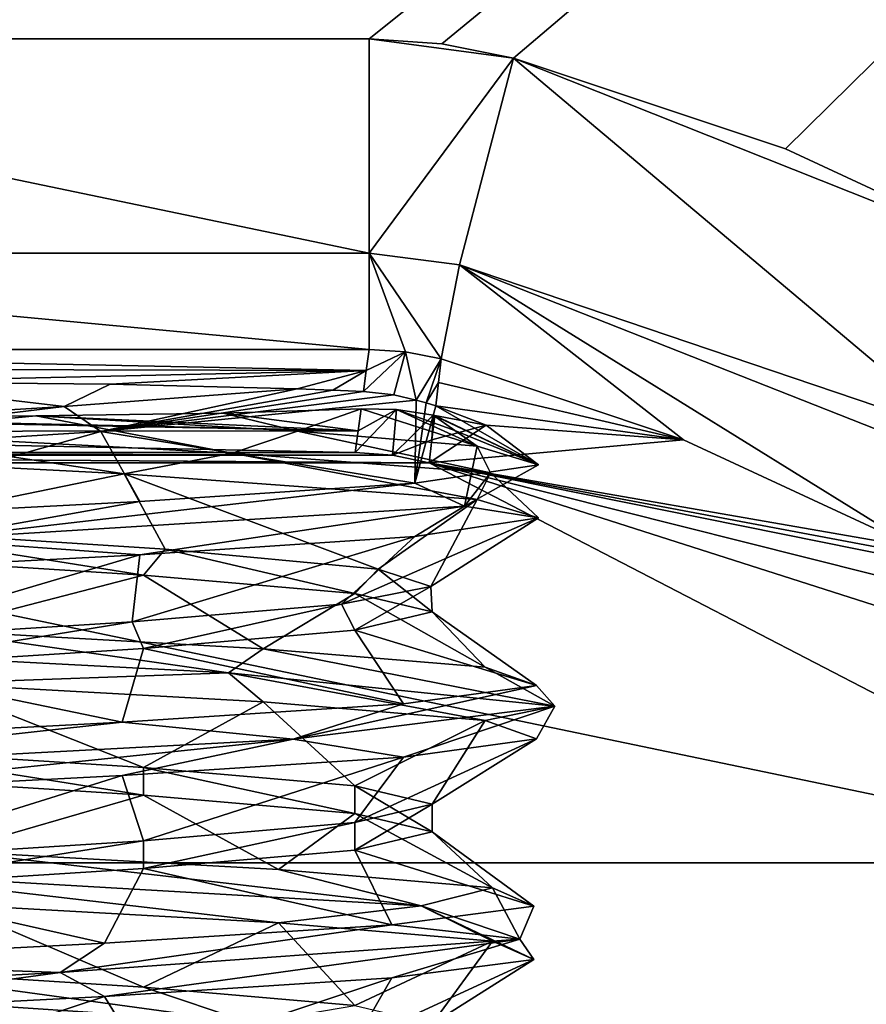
# Model space of a CAD drawing. Header units: millimetres. Extents: x -50 to 50, y -82 to 82.
# Tile 44 of 72: x 0.6 to 3.68, y 25.49 to 29.08. Entities that reach past the tile are written whole.
import ezdxf

# ---------------------------------------------------------------- set-up
doc = ezdxf.new("R2010")
doc.units = ezdxf.units.MM
doc.header["$LTSCALE"] = 101.851852
for name, color, linetype in [('371', 7, 'CONTINUOUS'), ('421', 7, 'CONTINUOUS'), ('423', 7, 'CONTINUOUS'), ('565', 7, 'CONTINUOUS'), ('567', 7, 'CONTINUOUS'), ('568', 7, 'CONTINUOUS'), ('608', 7, 'CONTINUOUS'), ('631', 7, 'CONTINUOUS'), ('632', 7, 'CONTINUOUS'), ('633', 7, 'CONTINUOUS'), ('695', 7, 'CONTINUOUS'), ('696', 7, 'CONTINUOUS'), ('697', 7, 'CONTINUOUS'), ('698', 7, 'CONTINUOUS'), ('699', 7, 'CONTINUOUS'), ('700', 7, 'CONTINUOUS'), ('869', 7, 'CONTINUOUS'), ('870', 7, 'CONTINUOUS'), ('874', 7, 'CONTINUOUS'), ('883', 7, 'CONTINUOUS'), ('888', 7, 'CONTINUOUS')]:
    doc.layers.add(name, color=color, linetype=linetype)

msp = doc.modelspace()

# ---------------------------------------------------------------- linework, layer by layer
at = {"layer": '371', "linetype": 'CONTINUOUS'}
for points in [[(21.5, 31.0653, 53.6411), (-21.5, 31.0653, 53.6411), (-21.5, -72.0247, 67.2132), (21.5, 31.0653, 53.6411)], [(21.5, -72.0247, 67.2132), (21.5, 31.0653, 53.6411), (-21.5, -72.0247, 67.2132), (21.5, -72.0247, 67.2132)]]:
    msp.add_3dface(points, dxfattribs=at)
at = {"layer": '421', "linetype": 'CONTINUOUS'}
for points in [[(12, 37.0947, 50.8301), (-4.3323, 28.1647, 52.0057), (-12, 37.0947, 50.8301), (12, 37.0947, 50.8301)], [(-3.3854, 28.6056, 51.9477), (-4.3323, 28.1647, 52.0057), (12, 37.0947, 50.8301), (-3.3854, 28.6056, 51.9477)], [(-2.3959, 28.9355, 51.9042), (-3.3854, 28.6056, 51.9477), (12, 37.0947, 50.8301), (-2.3959, 28.9355, 51.9042)], [(-2.1357, 28.9879, 51.8973), (-2.3959, 28.9355, 51.9042), (12, 37.0947, 50.8301), (-2.1357, 28.9879, 51.8973)], [(-1.8709, 29.0054, 51.895), (-2.1357, 28.9879, 51.8973), (12, 37.0947, 50.8301), (-1.8709, 29.0054, 51.895)], [(1.8709, 29.0054, 51.895), (-1.8709, 29.0054, 51.895), (12, 37.0947, 50.8301), (1.8709, 29.0054, 51.895)], [(2.1357, 28.9879, 51.8973), (1.8709, 29.0054, 51.895), (12, 37.0947, 50.8301), (2.1357, 28.9879, 51.8973)], [(2.3959, 28.9355, 51.9042), (2.1357, 28.9879, 51.8973), (12, 37.0947, 50.8301), (2.3959, 28.9355, 51.9042)], [(3.3855, 28.6056, 51.9477), (2.3959, 28.9355, 51.9042), (12, 37.0947, 50.8301), (3.3855, 28.6056, 51.9477)], [(4.3323, 28.1647, 52.0057), (3.3855, 28.6056, 51.9477), (12, 37.0947, 50.8301), (4.3323, 28.1647, 52.0057)]]:
    msp.add_3dface(points, dxfattribs=at)
at = {"layer": '423', "linetype": 'CONTINUOUS'}
for points in [[(0, 25.5201, 42), (1.4421, 25.4237, 42.5735), (0, 25.6206, 42), (0, 25.5201, 42)], [(0, 25.6206, 42), (1.4421, 25.4237, 42.5735), (1.05, 25.5539, 42.2814), (0, 25.6206, 42)], [(1.05, 25.5539, 42.2814), (1.4421, 25.4237, 42.5735), (1.8186, 25.4873, 43.05), (1.05, 25.5539, 42.2814)]]:
    msp.add_3dface(points, dxfattribs=at)
at = {"layer": '565', "linetype": 'CONTINUOUS'}
for points in [[(-1.9561, 27.4907, 36.6), (2.0896, 27.463, 36.6), (-2.0896, 27.463, 36.6), (-1.9561, 27.4907, 36.6)], [(-1.8201, 27.5, 36.6), (1.9561, 27.4907, 36.6), (-1.9561, 27.4907, 36.6), (-1.8201, 27.5, 36.6)], [(1.9561, 27.4907, 36.6), (2.0896, 27.463, 36.6), (-1.9561, 27.4907, 36.6), (1.9561, 27.4907, 36.6)], [(1.8201, 27.5, 36.6), (1.9561, 27.4907, 36.6), (-1.8201, 27.5, 36.6), (1.8201, 27.5, 36.6)], [(-2.0896, 27.463, 36.6), (4.897, 26.0068, 36.6), (-4.897, 26.0068, 36.6), (-2.0896, 27.463, 36.6)], [(2.0896, 27.463, 36.6), (4.897, 26.0068, 36.6), (-2.0896, 27.463, 36.6), (2.0896, 27.463, 36.6)], [(-5, 25, 36.6), (-4.897, 26.0068, 36.6), (5, 25, 36.6), (-5, 25, 36.6)], [(-4.897, 26.0068, 36.6), (4.897, 26.0068, 36.6), (5, 25, 36.6), (-4.897, 26.0068, 36.6)]]:
    msp.add_3dface(points, dxfattribs=at)
at = {"layer": '567', "linetype": 'CONTINUOUS'}
for points in [[(1.8709, 27.8752, 50.9298), (1.8606, 27.7986, 48.0049), (-1.8709, 27.8752, 50.9298), (1.8709, 27.8752, 50.9298)], [(-1.8709, 27.8752, 50.9298), (1.8606, 27.7986, 48.0049), (-1.8617, 27.8068, 48.3164), (-1.8709, 27.8752, 50.9298)], [(-1.8617, 27.8068, 48.3164), (1.8606, 27.7986, 48.0049), (0.0026, 27.757, 46.4139), (-1.8617, 27.8068, 48.3164)], [(0.0026, 27.757, 46.4139), (1.8606, 27.7986, 48.0049), (0.9297, 27.749, 46.1105), (0.0026, 27.757, 46.4139)], [(1.8606, 27.7986, 48.0049), (1.6091, 27.7317, 45.4494), (0.9297, 27.749, 46.1105), (1.8606, 27.7986, 48.0049)], [(1.7389, 27.7272, 45.2774), (1.6091, 27.7317, 45.4494), (1.8606, 27.7986, 48.0049), (1.7389, 27.7272, 45.2774)], [(1.8504, 27.7224, 45.093), (1.7389, 27.7272, 45.2774), (1.8606, 27.7986, 48.0049), (1.8504, 27.7224, 45.093)]]:
    msp.add_3dface(points, dxfattribs=at)
at = {"layer": '568', "linetype": 'CONTINUOUS'}
for points in [[(2.1334, 27.8404, 50.939), (3.0147, 27.5468, 50.9824), (2.1236, 27.7552, 47.7011), (2.1334, 27.8404, 50.939)], [(2.1236, 27.7552, 47.7011), (3.0147, 27.5468, 50.9824), (2.1137, 27.67, 44.4632), (2.1236, 27.7552, 47.7011)], [(2.1137, 27.67, 44.4632), (3.0147, 27.5468, 50.9824), (2.2963, 27.5991, 43.7971), (2.1137, 27.67, 44.4632)], [(2.1035, 27.6364, 43.1227), (2.1097, 27.6351, 43.1369), (2.0993, 27.5457, 39.7436), (2.1035, 27.6364, 43.1227)], [(2.0993, 27.5457, 39.7436), (2.1097, 27.6351, 43.1369), (2.2963, 27.5991, 43.7971), (2.0993, 27.5457, 39.7436)], [(2.1055, 27.636, 43.1299), (2.1097, 27.6351, 43.1369), (2.1035, 27.6364, 43.1227), (2.1055, 27.636, 43.1299)], [(2.0896, 27.463, 36.6), (2.0993, 27.5457, 39.7436), (2.2963, 27.5991, 43.7971), (2.0896, 27.463, 36.6)], [(3.0147, 27.5468, 50.9824), (2.0896, 27.463, 36.6), (2.2963, 27.5991, 43.7971), (3.0147, 27.5468, 50.9824)], [(3.8579, 27.1543, 51.0405), (2.0896, 27.463, 36.6), (3.0147, 27.5468, 50.9824), (3.8579, 27.1543, 51.0405)], [(4.897, 26.0068, 36.6), (2.0896, 27.463, 36.6), (4.5447, 26.6765, 49.068), (4.897, 26.0068, 36.6)], [(4.5447, 26.6765, 49.068), (2.0896, 27.463, 36.6), (4.1539, 26.9435, 49.6287), (4.5447, 26.6765, 49.068)], [(4.1539, 26.9435, 49.6287), (2.0896, 27.463, 36.6), (3.9406, 27.0889, 50.3697), (4.1539, 26.9435, 49.6287)], [(3.9406, 27.0889, 50.3697), (2.0896, 27.463, 36.6), (3.8993, 27.1217, 50.7052), (3.9406, 27.0889, 50.3697)], [(3.8993, 27.1217, 50.7052), (2.0896, 27.463, 36.6), (3.8579, 27.1543, 51.0405), (3.8993, 27.1217, 50.7052)]]:
    msp.add_3dface(points, dxfattribs=at)
at = {"layer": '608', "linetype": 'CONTINUOUS'}
for points in [[(1.9561, 27.4907, 36.6), (1.8201, 27.5, 36.6), (1.9706, 27.6566, 42.8961), (1.9561, 27.4907, 36.6)], [(1.8201, 27.5, 36.6), (1.8309, 27.5794, 39.632), (1.9706, 27.6566, 42.8961), (1.8201, 27.5, 36.6)], [(1.8309, 27.5794, 39.632), (1.8418, 27.6591, 42.6775), (1.9706, 27.6566, 42.8961), (1.8309, 27.5794, 39.632)], [(2.1035, 27.6364, 43.1227), (1.9561, 27.4907, 36.6), (1.9706, 27.6566, 42.8961), (2.1035, 27.6364, 43.1227)], [(1.9561, 27.4907, 36.6), (2.1035, 27.6364, 43.1227), (2.0993, 27.5457, 39.7436), (1.9561, 27.4907, 36.6)], [(2.0896, 27.463, 36.6), (1.9561, 27.4907, 36.6), (2.0993, 27.5457, 39.7436), (2.0896, 27.463, 36.6)]]:
    msp.add_3dface(points, dxfattribs=at)
at = {"layer": '631', "linetype": 'CONTINUOUS'}
for points in [[(2.3959, 28.9355, 51.9042), (4.0219, 27.5652, 51.8412), (2.2002, 28.1833, 51.6713), (2.3959, 28.9355, 51.9042)], [(2.3959, 28.9355, 51.9042), (3.3855, 28.6056, 51.9477), (4.3323, 28.1647, 52.0057), (2.3959, 28.9355, 51.9042)], [(2.3959, 28.9355, 51.9042), (4.3323, 28.1647, 52.0057), (4.0219, 27.5652, 51.8412), (2.3959, 28.9355, 51.9042)], [(3.0147, 27.5468, 50.9824), (2.1334, 27.8404, 50.939), (2.2002, 28.1833, 51.6713), (3.0147, 27.5468, 50.9824)], [(3.8579, 27.1543, 51.0405), (3.0147, 27.5468, 50.9824), (2.2002, 28.1833, 51.6713), (3.8579, 27.1543, 51.0405)], [(3.9809, 27.4792, 51.7682), (3.8579, 27.1543, 51.0405), (2.2002, 28.1833, 51.6713), (3.9809, 27.4792, 51.7682)], [(4.0219, 27.5652, 51.8412), (3.9809, 27.4792, 51.7682), (2.2002, 28.1833, 51.6713), (4.0219, 27.5652, 51.8412)]]:
    msp.add_3dface(points, dxfattribs=at)
at = {"layer": '632', "linetype": 'CONTINUOUS'}
for points in [[(1.8709, 29.0054, 51.895), (2.1357, 28.9879, 51.8973), (2.3959, 28.9355, 51.9042), (1.8709, 29.0054, 51.895)], [(1.8709, 29.0054, 51.895), (2.3959, 28.9355, 51.9042), (1.8709, 28.2254, 51.664), (1.8709, 29.0054, 51.895)], [(2.3959, 28.9355, 51.9042), (2.2002, 28.1833, 51.6713), (1.8709, 28.2254, 51.664), (2.3959, 28.9355, 51.9042)], [(1.8709, 27.8752, 50.9298), (1.8709, 28.2254, 51.664), (2.0032, 27.8665, 50.9323), (1.8709, 27.8752, 50.9298)], [(2.2002, 28.1833, 51.6713), (2.1334, 27.8404, 50.939), (1.8709, 28.2254, 51.664), (2.2002, 28.1833, 51.6713)], [(1.8709, 28.2254, 51.664), (2.1334, 27.8404, 50.939), (2.0032, 27.8665, 50.9323), (1.8709, 28.2254, 51.664)]]:
    msp.add_3dface(points, dxfattribs=at)
at = {"layer": '633', "linetype": 'CONTINUOUS'}
for points in [[(-1.8709, 29.0054, 51.895), (1.8709, 29.0054, 51.895), (1.8709, 28.2254, 51.664), (-1.8709, 29.0054, 51.895)], [(-1.8709, 29.0054, 51.895), (1.8709, 28.2254, 51.664), (-1.8709, 28.2254, 51.664), (-1.8709, 29.0054, 51.895)], [(1.8709, 27.8752, 50.9298), (-1.8709, 27.8752, 50.9298), (-1.8709, 28.2254, 51.664), (1.8709, 27.8752, 50.9298)], [(1.8709, 28.2254, 51.664), (1.8709, 27.8752, 50.9298), (-1.8709, 28.2254, 51.664), (1.8709, 28.2254, 51.664)]]:
    msp.add_3dface(points, dxfattribs=at)
at = {"layer": '695', "linetype": 'CONTINUOUS'}
for points in [[(-0.2737, 27.6039, 46.1821), (0.0026, 27.757, 46.4139), (0.7616, 27.6678, 46.057), (-0.2737, 27.6039, 46.1821)], [(0.0026, 27.757, 46.4139), (0.9297, 27.749, 46.1105), (0.7616, 27.6678, 46.057), (0.0026, 27.757, 46.4139)], [(0.9297, 27.749, 46.1105), (1.6091, 27.7317, 45.4494), (0.7616, 27.6678, 46.057), (0.9297, 27.749, 46.1105)], [(-0.8066, 27.5152, 41.7371), (0, 27.2206, 42), (0.9798, 27.422, 41.8035), (-0.8066, 27.5152, 41.7371)], [(0, 27.2206, 42), (1.1292, 27.1483, 42.3295), (0.9798, 27.422, 41.8035), (0, 27.2206, 42)], [(1.1292, 27.1483, 42.3295), (1.9042, 27.076, 43.2145), (0.9798, 27.422, 41.8035), (1.1292, 27.1483, 42.3295)], [(0.9798, 27.422, 41.8035), (1.9042, 27.076, 43.2145), (2.2639, 27.3288, 43.0471), (0.9798, 27.422, 41.8035)]]:
    msp.add_3dface(points, dxfattribs=at)
at = {"layer": '696', "linetype": 'CONTINUOUS'}
for points in [[(-0.6239, 27.6318, 41.6318), (0.0043, 27.5701, 41.55), (0.6591, 27.6333, 41.6918), (-0.6239, 27.6318, 41.6318)], [(0.0043, 27.5701, 41.55), (1.373, 27.498, 41.9512), (0.6591, 27.6333, 41.6918), (0.0043, 27.5701, 41.55)], [(0.6591, 27.6333, 41.6918), (1.373, 27.498, 41.9512), (1.611, 27.5781, 42.1925), (0.6591, 27.6333, 41.6918)], [(-0.8066, 27.5152, 41.7371), (0.9798, 27.422, 41.8035), (0.0043, 27.5701, 41.55), (-0.8066, 27.5152, 41.7371)], [(0.0043, 27.5701, 41.55), (0.9798, 27.422, 41.8035), (1.373, 27.498, 41.9512), (0.0043, 27.5701, 41.55)], [(1.373, 27.498, 41.9512), (2.3122, 27.4258, 43.0247), (1.611, 27.5781, 42.1925), (1.373, 27.498, 41.9512)], [(1.611, 27.5781, 42.1925), (2.3122, 27.4258, 43.0247), (2.2639, 27.5228, 43.0471), (1.611, 27.5781, 42.1925)], [(0.9798, 27.422, 41.8035), (2.2639, 27.3288, 43.0471), (1.373, 27.498, 41.9512), (0.9798, 27.422, 41.8035)], [(1.373, 27.498, 41.9512), (2.2639, 27.3288, 43.0471), (2.3122, 27.4258, 43.0247), (1.373, 27.498, 41.9512)]]:
    msp.add_3dface(points, dxfattribs=at)
at = {"layer": '697', "linetype": 'CONTINUOUS'}
for points in [[(0.6591, 27.6333, 41.6918), (1.611, 27.5781, 42.1925), (1.34, 27.6437, 42.0892), (0.6591, 27.6333, 41.6918)], [(1.611, 27.5781, 42.1925), (1.8418, 27.6591, 42.6775), (1.34, 27.6437, 42.0892), (1.611, 27.5781, 42.1925)], [(1.8418, 27.6591, 42.6775), (1.611, 27.5781, 42.1925), (2.2639, 27.5228, 43.0471), (1.8418, 27.6591, 42.6775)], [(1.9706, 27.6566, 42.8961), (1.8418, 27.6591, 42.6775), (2.2639, 27.5228, 43.0471), (1.9706, 27.6566, 42.8961)], [(2.1035, 27.6364, 43.1227), (1.9706, 27.6566, 42.8961), (2.1827, 27.5799, 43.0849), (2.1035, 27.6364, 43.1227)], [(1.9706, 27.6566, 42.8961), (2.2639, 27.5228, 43.0471), (2.1827, 27.5799, 43.0849), (1.9706, 27.6566, 42.8961)]]:
    msp.add_3dface(points, dxfattribs=at)
at = {"layer": '698', "linetype": 'CONTINUOUS'}
for points in [[(2.2639, 27.3288, 43.0471), (1.9042, 27.076, 43.2145), (2.0954, 27.0122, 44.2389), (2.2639, 27.3288, 43.0471)], [(2.2639, 27.3288, 43.0471), (2.0954, 27.0122, 44.2389), (2.4865, 27.2618, 44.3259), (2.2639, 27.3288, 43.0471)], [(2.0954, 27.0122, 44.2389), (1.7706, 26.9483, 45.2292), (2.4865, 27.2618, 44.3259), (2.0954, 27.0122, 44.2389)], [(2.4865, 27.2618, 44.3259), (1.7706, 26.9483, 45.2292), (2.0371, 27.1949, 45.5437), (2.4865, 27.2618, 44.3259)], [(1.7706, 26.9483, 45.2292), (1.0097, 26.8844, 45.9413), (2.0371, 27.1949, 45.5437), (1.7706, 26.9483, 45.2292)], [(2.0371, 27.1949, 45.5437), (1.0097, 26.8844, 45.9413), (1.0371, 27.1279, 46.3712), (2.0371, 27.1949, 45.5437)], [(1.0371, 27.1279, 46.3712), (0, 26.8206, 46.2), (-0.2433, 27.0609, 46.5849), (1.0371, 27.1279, 46.3712)], [(1.0097, 26.8844, 45.9413), (0, 26.8206, 46.2), (1.0371, 27.1279, 46.3712), (1.0097, 26.8844, 45.9413)], [(1.05, 26.3539, 42.2814), (0.2779, 26.6592, 41.6187), (0, 26.4206, 42), (1.05, 26.3539, 42.2814)], [(1.486, 26.5922, 42.0935), (0.2779, 26.6592, 41.6187), (1.05, 26.3539, 42.2814), (1.486, 26.5922, 42.0935)], [(1.8187, 26.2872, 43.05), (1.486, 26.5922, 42.0935), (1.05, 26.3539, 42.2814), (1.8187, 26.2872, 43.05)], [(2.2924, 26.5252, 43.1107), (1.486, 26.5922, 42.0935), (1.8187, 26.2872, 43.05), (2.2924, 26.5252, 43.1107)], [(2.1, 26.2206, 44.1), (2.2924, 26.5252, 43.1107), (1.8187, 26.2872, 43.05), (2.1, 26.2206, 44.1)], [(2.4793, 26.4583, 44.3952), (2.2924, 26.5252, 43.1107), (2.1, 26.2206, 44.1), (2.4793, 26.4583, 44.3952)], [(1.996, 26.3913, 45.5999), (2.4793, 26.4583, 44.3952), (1.8186, 26.1539, 45.15), (1.996, 26.3913, 45.5999)], [(1.8186, 26.1539, 45.15), (2.4793, 26.4583, 44.3952), (2.1, 26.2206, 44.1), (1.8186, 26.1539, 45.15)], [(0.9733, 26.3244, 46.3993), (1.996, 26.3913, 45.5999), (1.05, 26.0872, 45.9187), (0.9733, 26.3244, 46.3993)], [(1.05, 26.0872, 45.9187), (1.996, 26.3913, 45.5999), (1.8186, 26.1539, 45.15), (1.05, 26.0872, 45.9187)], [(-0.3125, 26.2574, 46.5772), (0.9733, 26.3244, 46.3993), (0, 26.0206, 46.2), (-0.3125, 26.2574, 46.5772)], [(0, 26.0206, 46.2), (0.9733, 26.3244, 46.3993), (1.05, 26.0872, 45.9187), (0, 26.0206, 46.2)], [(0, 25.6206, 42), (1.05, 25.5539, 42.2814), (0.347, 25.8556, 41.6274), (0, 25.6206, 42)], [(0.347, 25.8556, 41.6274), (1.05, 25.5539, 42.2814), (1.5413, 25.7887, 42.1358), (0.347, 25.8556, 41.6274)], [(1.05, 25.5539, 42.2814), (1.8186, 25.4873, 43.05), (1.5413, 25.7887, 42.1358), (1.05, 25.5539, 42.2814)], [(1.5413, 25.7887, 42.1358), (1.8186, 25.4873, 43.05), (2.3191, 25.7217, 43.175), (1.5413, 25.7887, 42.1358)], [(1.8186, 25.4873, 43.05), (2.1, 25.4206, 44.1), (2.3191, 25.7217, 43.175), (1.8186, 25.4873, 43.05)], [(2.3191, 25.7217, 43.175), (2.1, 25.4206, 44.1), (2.4701, 25.6547, 44.4642), (2.3191, 25.7217, 43.175)], [(2.1, 25.4206, 44.1), (1.8186, 25.3539, 45.15), (2.4701, 25.6547, 44.4642), (2.1, 25.4206, 44.1)], [(2.4701, 25.6547, 44.4642), (1.8186, 25.3539, 45.15), (1.9535, 25.5878, 45.655), (2.4701, 25.6547, 44.4642)], [(1.9535, 25.5878, 45.655), (1.05, 25.2872, 45.9187), (0.9089, 25.5208, 46.4255), (1.9535, 25.5878, 45.655)], [(1.8186, 25.3539, 45.15), (1.05, 25.2872, 45.9187), (1.9535, 25.5878, 45.655), (1.8186, 25.3539, 45.15)], [(0.9089, 25.5208, 46.4255), (0, 25.2206, 46.2), (-0.3814, 25.4538, 46.5675), (0.9089, 25.5208, 46.4255)], [(1.05, 25.2872, 45.9187), (0, 25.2206, 46.2), (0.9089, 25.5208, 46.4255), (1.05, 25.2872, 45.9187)]]:
    msp.add_3dface(points, dxfattribs=at)
at = {"layer": '699', "linetype": 'CONTINUOUS'}
for points in [[(2.2639, 27.5228, 43.0471), (2.3122, 27.4258, 43.0247), (2.2175, 27.3046, 45.359), (2.2639, 27.5228, 43.0471)], [(2.2639, 27.5228, 43.0471), (2.2175, 27.3046, 45.359), (2.4865, 27.4558, 44.3259), (2.2639, 27.5228, 43.0471)], [(2.4865, 27.4558, 44.3259), (2.2175, 27.3046, 45.359), (2.0371, 27.3888, 45.5437), (2.4865, 27.4558, 44.3259)], [(2.3122, 27.4258, 43.0247), (2.4865, 27.2618, 44.3259), (2.2175, 27.3046, 45.359), (2.3122, 27.4258, 43.0247)], [(2.3122, 27.4258, 43.0247), (2.2639, 27.3288, 43.0471), (2.4865, 27.2618, 44.3259), (2.3122, 27.4258, 43.0247)], [(2.2175, 27.3046, 45.359), (0.2616, 27.1834, 46.6365), (2.0371, 27.3888, 45.5437), (2.2175, 27.3046, 45.359)], [(2.0371, 27.3888, 45.5437), (0.2616, 27.1834, 46.6365), (1.0371, 27.3219, 46.3712), (2.0371, 27.3888, 45.5437)], [(1.0371, 27.3219, 46.3712), (0.2616, 27.1834, 46.6365), (-0.2433, 27.2549, 46.5849), (1.0371, 27.3219, 46.3712)], [(2.2175, 27.3046, 45.359), (1.0371, 27.1279, 46.3712), (0.2616, 27.1834, 46.6365), (2.2175, 27.3046, 45.359)], [(2.0371, 27.1949, 45.5437), (1.0371, 27.1279, 46.3712), (2.2175, 27.3046, 45.359), (2.0371, 27.1949, 45.5437)], [(2.4865, 27.2618, 44.3259), (2.0371, 27.1949, 45.5437), (2.2175, 27.3046, 45.359), (2.4865, 27.2618, 44.3259)], [(1.0371, 27.1279, 46.3712), (-0.2433, 27.0609, 46.5849), (0.2616, 27.1834, 46.6365), (1.0371, 27.1279, 46.3712)], [(-0.9679, 26.8199, 41.7409), (1.3595, 26.6988, 41.9426), (0.2779, 26.8531, 41.6187), (-0.9679, 26.8199, 41.7409)], [(0.2779, 26.8531, 41.6187), (1.3595, 26.6988, 41.9426), (1.486, 26.7862, 42.0935), (0.2779, 26.8531, 41.6187)], [(-0.9679, 26.8199, 41.7409), (0.2779, 26.6592, 41.6187), (1.3595, 26.6988, 41.9426), (-0.9679, 26.8199, 41.7409)], [(1.3595, 26.6988, 41.9426), (2.5459, 26.5776, 43.9552), (1.486, 26.7862, 42.0935), (1.3595, 26.6988, 41.9426)], [(1.486, 26.7862, 42.0935), (2.5459, 26.5776, 43.9552), (2.2924, 26.7192, 43.1107), (1.486, 26.7862, 42.0935)], [(0.2779, 26.6592, 41.6187), (1.486, 26.5922, 42.0935), (1.3595, 26.6988, 41.9426), (0.2779, 26.6592, 41.6187)], [(1.486, 26.5922, 42.0935), (2.2924, 26.5252, 43.1107), (1.3595, 26.6988, 41.9426), (1.486, 26.5922, 42.0935)], [(1.3595, 26.6988, 41.9426), (2.2924, 26.5252, 43.1107), (2.5459, 26.5776, 43.9552), (1.3595, 26.6988, 41.9426)], [(2.2924, 26.7192, 43.1107), (2.5459, 26.5776, 43.9552), (2.4793, 26.6523, 44.3952), (2.2924, 26.7192, 43.1107)], [(2.5459, 26.5776, 43.9552), (1.5953, 26.4564, 46.0893), (2.4793, 26.6523, 44.3952), (2.5459, 26.5776, 43.9552)], [(2.4793, 26.6523, 44.3952), (1.5953, 26.4564, 46.0893), (1.996, 26.5853, 45.5999), (2.4793, 26.6523, 44.3952)], [(1.996, 26.5853, 45.5999), (1.5953, 26.4564, 46.0893), (0.9733, 26.5183, 46.3993), (1.996, 26.5853, 45.5999)], [(2.5459, 26.5776, 43.9552), (1.996, 26.3913, 45.5999), (1.5953, 26.4564, 46.0893), (2.5459, 26.5776, 43.9552)], [(2.4793, 26.4583, 44.3952), (1.996, 26.3913, 45.5999), (2.5459, 26.5776, 43.9552), (2.4793, 26.4583, 44.3952)], [(2.2924, 26.5252, 43.1107), (2.4793, 26.4583, 44.3952), (2.5459, 26.5776, 43.9552), (2.2924, 26.5252, 43.1107)], [(1.5953, 26.4564, 46.0893), (-0.6942, 26.3352, 46.5537), (0.9733, 26.5183, 46.3993), (1.5953, 26.4564, 46.0893)], [(0.9733, 26.5183, 46.3993), (-0.6942, 26.3352, 46.5537), (-0.3125, 26.4514, 46.5772), (0.9733, 26.5183, 46.3993)], [(1.5953, 26.4564, 46.0893), (-0.3125, 26.2574, 46.5772), (-0.6942, 26.3352, 46.5537), (1.5953, 26.4564, 46.0893)], [(0.9733, 26.3244, 46.3993), (-0.3125, 26.2574, 46.5772), (1.5953, 26.4564, 46.0893), (0.9733, 26.3244, 46.3993)], [(1.996, 26.3913, 45.5999), (0.9733, 26.3244, 46.3993), (1.5953, 26.4564, 46.0893), (1.996, 26.3913, 45.5999)], [(-0.0277, 25.9717, 41.5502), (2.0605, 25.8506, 42.5977), (0.347, 26.0496, 41.6274), (-0.0277, 25.9717, 41.5502)], [(0.347, 26.0496, 41.6274), (2.0605, 25.8506, 42.5977), (1.5413, 25.9826, 42.1358), (0.347, 26.0496, 41.6274)], [(1.5413, 25.9826, 42.1358), (2.0605, 25.8506, 42.5977), (2.3191, 25.9157, 43.175), (1.5413, 25.9826, 42.1358)], [(0.347, 25.8556, 41.6274), (1.5413, 25.7887, 42.1358), (-0.0277, 25.9717, 41.5502), (0.347, 25.8556, 41.6274)], [(-0.0277, 25.9717, 41.5502), (1.5413, 25.7887, 42.1358), (2.0605, 25.8506, 42.5977), (-0.0277, 25.9717, 41.5502)], [(2.0605, 25.8506, 42.5977), (2.4192, 25.7294, 44.9062), (2.3191, 25.9157, 43.175), (2.0605, 25.8506, 42.5977)], [(2.3191, 25.9157, 43.175), (2.4192, 25.7294, 44.9062), (2.4701, 25.8487, 44.4642), (2.3191, 25.9157, 43.175)], [(1.5413, 25.7887, 42.1358), (2.3191, 25.7217, 43.175), (2.0605, 25.8506, 42.5977), (1.5413, 25.7887, 42.1358)], [(2.4701, 25.8487, 44.4642), (2.4192, 25.7294, 44.9062), (1.9535, 25.7817, 45.655), (2.4701, 25.8487, 44.4642)], [(2.3191, 25.7217, 43.175), (2.4701, 25.6547, 44.4642), (2.0605, 25.8506, 42.5977), (2.3191, 25.7217, 43.175)], [(2.0605, 25.8506, 42.5977), (2.4701, 25.6547, 44.4642), (2.4192, 25.7294, 44.9062), (2.0605, 25.8506, 42.5977)], [(2.4192, 25.7294, 44.9062), (0.7473, 25.6082, 46.538), (1.9535, 25.7817, 45.655), (2.4192, 25.7294, 44.9062)], [(1.9535, 25.7817, 45.655), (0.7473, 25.6082, 46.538), (0.9089, 25.7148, 46.4255), (1.9535, 25.7817, 45.655)], [(2.4192, 25.7294, 44.9062), (0.9089, 25.5208, 46.4255), (0.7473, 25.6082, 46.538), (2.4192, 25.7294, 44.9062)], [(1.9535, 25.5878, 45.655), (0.9089, 25.5208, 46.4255), (2.4192, 25.7294, 44.9062), (1.9535, 25.5878, 45.655)], [(2.4701, 25.6547, 44.4642), (1.9535, 25.5878, 45.655), (2.4192, 25.7294, 44.9062), (2.4701, 25.6547, 44.4642)], [(0.9089, 25.7148, 46.4255), (0.7473, 25.6082, 46.538), (-0.3814, 25.6478, 46.5675), (0.9089, 25.7148, 46.4255)], [(0.7473, 25.6082, 46.538), (-1.5518, 25.4871, 46.1235), (-0.3814, 25.6478, 46.5675), (0.7473, 25.6082, 46.538)], [(0.7473, 25.6082, 46.538), (-0.3814, 25.4538, 46.5675), (-1.5518, 25.4871, 46.1235), (0.7473, 25.6082, 46.538)], [(0.9089, 25.5208, 46.4255), (-0.3814, 25.4538, 46.5675), (0.7473, 25.6082, 46.538), (0.9089, 25.5208, 46.4255)]]:
    msp.add_3dface(points, dxfattribs=at)
at = {"layer": '700', "linetype": 'CONTINUOUS'}
for points in [[(2.0424, 27.6902, 44.5886), (2.0371, 27.3888, 45.5437), (0.8953, 27.5762, 45.9996), (2.0424, 27.6902, 44.5886)], [(2.0787, 27.6806, 44.5249), (2.0371, 27.3888, 45.5437), (2.0424, 27.6902, 44.5886), (2.0787, 27.6806, 44.5249)], [(2.1137, 27.67, 44.4632), (2.0371, 27.3888, 45.5437), (2.0787, 27.6806, 44.5249), (2.1137, 27.67, 44.4632)], [(2.1137, 27.67, 44.4632), (2.4865, 27.4558, 44.3259), (2.0371, 27.3888, 45.5437), (2.1137, 27.67, 44.4632)], [(2.1137, 27.67, 44.4632), (2.2963, 27.5991, 43.7971), (2.4865, 27.4558, 44.3259), (2.1137, 27.67, 44.4632)], [(2.1055, 27.636, 43.1299), (2.1035, 27.6364, 43.1227), (2.4865, 27.4558, 44.3259), (2.1055, 27.636, 43.1299)], [(2.1035, 27.6364, 43.1227), (2.1827, 27.5799, 43.0849), (2.4865, 27.4558, 44.3259), (2.1035, 27.6364, 43.1227)], [(2.1097, 27.6351, 43.1369), (2.1055, 27.636, 43.1299), (2.4865, 27.4558, 44.3259), (2.1097, 27.6351, 43.1369)], [(2.2963, 27.5991, 43.7971), (2.1097, 27.6351, 43.1369), (2.4865, 27.4558, 44.3259), (2.2963, 27.5991, 43.7971)], [(0.8953, 27.5762, 45.9996), (-0.2433, 27.2549, 46.5849), (-0.923, 27.4622, 45.9863), (0.8953, 27.5762, 45.9996)], [(1.0371, 27.3219, 46.3712), (-0.2433, 27.2549, 46.5849), (0.8953, 27.5762, 45.9996), (1.0371, 27.3219, 46.3712)], [(2.0371, 27.3888, 45.5437), (1.0371, 27.3219, 46.3712), (0.8953, 27.5762, 45.9996), (2.0371, 27.3888, 45.5437)], [(2.1827, 27.5799, 43.0849), (2.2639, 27.5228, 43.0471), (2.4865, 27.4558, 44.3259), (2.1827, 27.5799, 43.0849)], [(0, 27.1201, 42), (0.2779, 26.8531, 41.6187), (1.05, 27.0535, 42.2814), (0, 27.1201, 42)], [(0.2779, 26.8531, 41.6187), (1.486, 26.7862, 42.0935), (1.05, 27.0535, 42.2814), (0.2779, 26.8531, 41.6187)], [(1.05, 27.0535, 42.2814), (1.486, 26.7862, 42.0935), (1.8187, 26.9868, 43.05), (1.05, 27.0535, 42.2814)], [(1.486, 26.7862, 42.0935), (2.2924, 26.7192, 43.1107), (1.8187, 26.9868, 43.05), (1.486, 26.7862, 42.0935)], [(1.8187, 26.9868, 43.05), (2.2924, 26.7192, 43.1107), (2.1, 26.9201, 44.1), (1.8187, 26.9868, 43.05)], [(2.1, 26.9201, 44.1), (2.4793, 26.6523, 44.3952), (1.8186, 26.8535, 45.15), (2.1, 26.9201, 44.1)], [(2.2924, 26.7192, 43.1107), (2.4793, 26.6523, 44.3952), (2.1, 26.9201, 44.1), (2.2924, 26.7192, 43.1107)], [(1.8186, 26.8535, 45.15), (1.996, 26.5853, 45.5999), (1.05, 26.7868, 45.9187), (1.8186, 26.8535, 45.15)], [(2.4793, 26.6523, 44.3952), (1.996, 26.5853, 45.5999), (1.8186, 26.8535, 45.15), (2.4793, 26.6523, 44.3952)], [(1.05, 26.7868, 45.9187), (0.9733, 26.5183, 46.3993), (0, 26.7201, 46.2), (1.05, 26.7868, 45.9187)], [(1.996, 26.5853, 45.5999), (0.9733, 26.5183, 46.3993), (1.05, 26.7868, 45.9187), (1.996, 26.5853, 45.5999)], [(0.9733, 26.5183, 46.3993), (-0.3125, 26.4514, 46.5772), (0, 26.7201, 46.2), (0.9733, 26.5183, 46.3993)], [(0, 26.3201, 42), (0.347, 26.0496, 41.6274), (1.05, 26.2535, 42.2814), (0, 26.3201, 42)], [(0.347, 26.0496, 41.6274), (1.5413, 25.9826, 42.1358), (1.05, 26.2535, 42.2814), (0.347, 26.0496, 41.6274)], [(1.05, 26.2535, 42.2814), (1.5413, 25.9826, 42.1358), (1.8186, 26.1868, 43.05), (1.05, 26.2535, 42.2814)], [(1.5413, 25.9826, 42.1358), (2.3191, 25.9157, 43.175), (1.8186, 26.1868, 43.05), (1.5413, 25.9826, 42.1358)], [(1.8186, 26.1868, 43.05), (2.3191, 25.9157, 43.175), (2.1, 26.1201, 44.1), (1.8186, 26.1868, 43.05)], [(2.1, 26.1201, 44.1), (2.4701, 25.8487, 44.4642), (1.8186, 26.0535, 45.15), (2.1, 26.1201, 44.1)], [(2.3191, 25.9157, 43.175), (2.4701, 25.8487, 44.4642), (2.1, 26.1201, 44.1), (2.3191, 25.9157, 43.175)], [(1.8186, 26.0535, 45.15), (1.9535, 25.7817, 45.655), (1.05, 25.9868, 45.9187), (1.8186, 26.0535, 45.15)], [(2.4701, 25.8487, 44.4642), (1.9535, 25.7817, 45.655), (1.8186, 26.0535, 45.15), (2.4701, 25.8487, 44.4642)], [(1.05, 25.9868, 45.9187), (0.9089, 25.7148, 46.4255), (0, 25.9201, 46.2), (1.05, 25.9868, 45.9187)], [(1.9535, 25.7817, 45.655), (0.9089, 25.7148, 46.4255), (1.05, 25.9868, 45.9187), (1.9535, 25.7817, 45.655)], [(0.9089, 25.7148, 46.4255), (-0.3814, 25.6478, 46.5675), (0, 25.9201, 46.2), (0.9089, 25.7148, 46.4255)], [(1.4421, 25.4237, 42.5735), (0, 25.5201, 42), (1.5955, 25.1791, 42.1795), (1.4421, 25.4237, 42.5735)], [(0, 25.5201, 42), (0.4158, 25.246, 41.6381), (1.5955, 25.1791, 42.1795), (0, 25.5201, 42)]]:
    msp.add_3dface(points, dxfattribs=at)
at = {"layer": '869', "linetype": 'CONTINUOUS'}
for points in [[(1.05, 26.3539, 42.2814), (0, 26.4206, 42), (1.05, 26.2535, 42.2814), (1.05, 26.3539, 42.2814)], [(0, 26.4206, 42), (0, 26.3201, 42), (1.05, 26.2535, 42.2814), (0, 26.4206, 42)], [(1.8187, 26.2872, 43.05), (1.05, 26.3539, 42.2814), (1.8186, 26.1868, 43.05), (1.8187, 26.2872, 43.05)], [(1.05, 26.3539, 42.2814), (1.05, 26.2535, 42.2814), (1.8186, 26.1868, 43.05), (1.05, 26.3539, 42.2814)], [(1.8187, 26.2872, 43.05), (1.8186, 26.1868, 43.05), (2.1, 26.1201, 44.1), (1.8187, 26.2872, 43.05)], [(2.1, 26.2206, 44.1), (1.8187, 26.2872, 43.05), (2.1, 26.1201, 44.1), (2.1, 26.2206, 44.1)], [(1.8186, 26.1539, 45.15), (2.1, 26.2206, 44.1), (1.8186, 26.0535, 45.15), (1.8186, 26.1539, 45.15)], [(2.1, 26.2206, 44.1), (2.1, 26.1201, 44.1), (1.8186, 26.0535, 45.15), (2.1, 26.2206, 44.1)], [(1.05, 26.0872, 45.9187), (1.8186, 26.1539, 45.15), (1.05, 25.9868, 45.9187), (1.05, 26.0872, 45.9187)], [(1.8186, 26.1539, 45.15), (1.8186, 26.0535, 45.15), (1.05, 25.9868, 45.9187), (1.8186, 26.1539, 45.15)], [(0, 26.0206, 46.2), (1.05, 26.0872, 45.9187), (0, 25.9201, 46.2), (0, 26.0206, 46.2)], [(1.05, 26.0872, 45.9187), (1.05, 25.9868, 45.9187), (0, 25.9201, 46.2), (1.05, 26.0872, 45.9187)]]:
    msp.add_3dface(points, dxfattribs=at)
at = {"layer": '870', "linetype": 'CONTINUOUS'}
for points in [[(1.1292, 27.1483, 42.3295), (0, 27.2206, 42), (1.05, 27.0535, 42.2814), (1.1292, 27.1483, 42.3295)], [(0, 27.2206, 42), (0, 27.1201, 42), (1.05, 27.0535, 42.2814), (0, 27.2206, 42)], [(1.1292, 27.1483, 42.3295), (1.05, 27.0535, 42.2814), (1.8187, 26.9868, 43.05), (1.1292, 27.1483, 42.3295)], [(1.9042, 27.076, 43.2145), (1.1292, 27.1483, 42.3295), (1.8187, 26.9868, 43.05), (1.9042, 27.076, 43.2145)], [(1.9042, 27.076, 43.2145), (1.8187, 26.9868, 43.05), (2.1, 26.9201, 44.1), (1.9042, 27.076, 43.2145)], [(2.0954, 27.0122, 44.2389), (1.9042, 27.076, 43.2145), (2.1, 26.9201, 44.1), (2.0954, 27.0122, 44.2389)], [(1.7706, 26.9483, 45.2292), (2.0954, 27.0122, 44.2389), (1.8186, 26.8535, 45.15), (1.7706, 26.9483, 45.2292)], [(2.0954, 27.0122, 44.2389), (2.1, 26.9201, 44.1), (1.8186, 26.8535, 45.15), (2.0954, 27.0122, 44.2389)], [(1.0097, 26.8844, 45.9413), (1.7706, 26.9483, 45.2292), (1.05, 26.7868, 45.9187), (1.0097, 26.8844, 45.9413)], [(1.7706, 26.9483, 45.2292), (1.8186, 26.8535, 45.15), (1.05, 26.7868, 45.9187), (1.7706, 26.9483, 45.2292)], [(0, 26.8206, 46.2), (1.0097, 26.8844, 45.9413), (0, 26.7201, 46.2), (0, 26.8206, 46.2)], [(1.0097, 26.8844, 45.9413), (1.05, 26.7868, 45.9187), (0, 26.7201, 46.2), (1.0097, 26.8844, 45.9413)]]:
    msp.add_3dface(points, dxfattribs=at)
at = {"layer": '874', "linetype": 'CONTINUOUS'}
for points in [[(0.7616, 27.6678, 46.057), (1.6091, 27.7317, 45.4494), (0.8953, 27.5762, 45.9996), (0.7616, 27.6678, 46.057)], [(1.6091, 27.7317, 45.4494), (1.7389, 27.7272, 45.2774), (0.8953, 27.5762, 45.9996), (1.6091, 27.7317, 45.4494)], [(1.7389, 27.7272, 45.2774), (1.8504, 27.7224, 45.093), (0.8953, 27.5762, 45.9996), (1.7389, 27.7272, 45.2774)], [(0.8953, 27.5762, 45.9996), (1.8504, 27.7224, 45.093), (1.9607, 27.7099, 44.8521), (0.8953, 27.5762, 45.9996)], [(2.0424, 27.6902, 44.5886), (0.8953, 27.5762, 45.9996), (1.9607, 27.7099, 44.8521), (2.0424, 27.6902, 44.5886)], [(-0.2737, 27.6039, 46.1821), (0.7616, 27.6678, 46.057), (-0.923, 27.4622, 45.9863), (-0.2737, 27.6039, 46.1821)], [(0.7616, 27.6678, 46.057), (0.8953, 27.5762, 45.9996), (-0.923, 27.4622, 45.9863), (0.7616, 27.6678, 46.057)]]:
    msp.add_3dface(points, dxfattribs=at)
at = {"layer": '883', "linetype": 'CONTINUOUS'}
for points in [[(-1.8303, 27.575, 39.4633), (-1.8406, 27.6503, 42.3387), (1.8309, 27.5794, 39.632), (-1.8303, 27.575, 39.4633)], [(1.8309, 27.5794, 39.632), (-1.8406, 27.6503, 42.3387), (-1.3621, 27.6399, 41.9443), (1.8309, 27.5794, 39.632)], [(1.8309, 27.5794, 39.632), (-1.3621, 27.6399, 41.9443), (-0.6239, 27.6318, 41.6318), (1.8309, 27.5794, 39.632)], [(1.8309, 27.5794, 39.632), (-0.6239, 27.6318, 41.6318), (0.6591, 27.6333, 41.6918), (1.8309, 27.5794, 39.632)], [(1.8309, 27.5794, 39.632), (0.6591, 27.6333, 41.6918), (1.34, 27.6437, 42.0892), (1.8309, 27.5794, 39.632)], [(1.8418, 27.6591, 42.6775), (1.8309, 27.5794, 39.632), (1.34, 27.6437, 42.0892), (1.8418, 27.6591, 42.6775)], [(1.8201, 27.5, 36.6), (-1.8303, 27.575, 39.4633), (1.8309, 27.5794, 39.632), (1.8201, 27.5, 36.6)], [(1.8201, 27.5, 36.6), (-1.8201, 27.5, 36.6), (-1.8303, 27.575, 39.4633), (1.8201, 27.5, 36.6)]]:
    msp.add_3dface(points, dxfattribs=at)
at = {"layer": '888', "linetype": 'CONTINUOUS'}
for points in [[(1.8504, 27.7224, 45.093), (1.8606, 27.7986, 48.0049), (2.0032, 27.8665, 50.9323), (1.8504, 27.7224, 45.093)], [(1.8504, 27.7224, 45.093), (2.0032, 27.8665, 50.9323), (1.9607, 27.7099, 44.8521), (1.8504, 27.7224, 45.093)], [(1.8606, 27.7986, 48.0049), (1.8709, 27.8752, 50.9298), (2.0032, 27.8665, 50.9323), (1.8606, 27.7986, 48.0049)], [(2.0032, 27.8665, 50.9323), (2.0424, 27.6902, 44.5886), (1.9607, 27.7099, 44.8521), (2.0032, 27.8665, 50.9323)], [(2.0032, 27.8665, 50.9323), (2.1334, 27.8404, 50.939), (2.0424, 27.6902, 44.5886), (2.0032, 27.8665, 50.9323)], [(2.1334, 27.8404, 50.939), (2.0787, 27.6806, 44.5249), (2.0424, 27.6902, 44.5886), (2.1334, 27.8404, 50.939)], [(2.1334, 27.8404, 50.939), (2.1236, 27.7552, 47.7011), (2.0787, 27.6806, 44.5249), (2.1334, 27.8404, 50.939)], [(2.1236, 27.7552, 47.7011), (2.1137, 27.67, 44.4632), (2.0787, 27.6806, 44.5249), (2.1236, 27.7552, 47.7011)]]:
    msp.add_3dface(points, dxfattribs=at)

doc.saveas('drawing.dxf')
